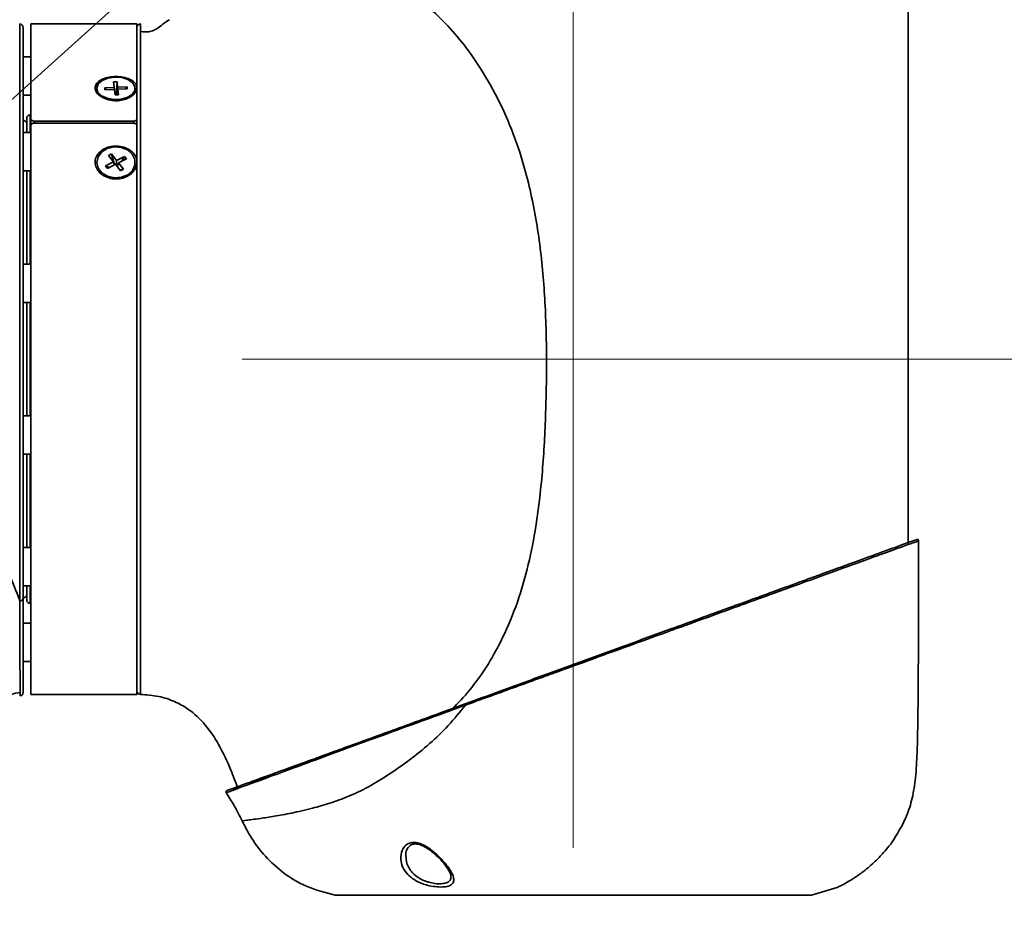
# Model space of a CAD drawing. Header units: millimetres. Extents: x 3 to 297, y 2 to 209.
# Tile 18 of 46: x 181.97 to 185.49, y 58.46 to 61.66. Entities that reach past the tile are written whole.
import ezdxf

# ---------------------------------------------------------------- set-up
doc = ezdxf.new("R2010")
doc.units = ezdxf.units.MM
doc.linetypes.add('CENTERX2', pattern=[20.32, 12.7, -2.54, 2.54, -2.54])
doc.layers.add('尺寸线', color=5, linetype='Continuous')
doc.dimstyles.new('SLDDIMSTYLE2', dxfattribs={"dimtxt": 0.18, "dimasz": 0.9, "dimexe": 0, "dimexo": 0.0625, "dimgap": 0, "dimtad": 0, "dimtih": 1, "dimtoh": 1, "dimdec": 0, "dimrnd": 1e-09, "dimzin": 0, "dimdsep": 46, "dimtxsty": 'Standard', "dimblk1": 'DOT', "dimblk2": 'DOT', "dimsah": 1, "dimcen": 0.09, "dimadec": 0, "dimazin": 0, "dimtfac": 0.9, "dimtdec": 0, "dimtofl": 0, "dimtmove": 0, "dimatfit": 3, "dimldrblk": 'DOT', "dimfxl": 0, "dimfrac": 2, "dimtolj": 1, "dimtzin": 0, "dimarcsym": 0})

# ---------------------------------------------------------------- blocks, each defined once
blk = doc.blocks.new('_Dot')
at = {"color": 0, "linetype": 'ByBlock', "lineweight": -2}
blk.add_line((-0.5, 0), (-1, 0), dxfattribs=at)
at = {"color": 0, "linetype": 'ByBlock', "const_width": 0.5}
blk.add_lwpolyline([(-0.25, 0, 1), (0.25, 0, 1)], format="xyb", close=True, dxfattribs=at)

msp = doc.modelspace()

# ---------------------------------------------------------------- linework, layer by layer
at = {"color": 7, "linetype": 'Continuous', "lineweight": 35}
for p, q in [((181.96708, 59.57951), (181.96708, 61.64483)), ((182.38708, 61.64483), (182.00708, 61.64483)), ((182.00708, 61.64483), (182.00708, 61.30564)), ((182.38708, 61.64483), (182.38708, 61.41565)), ((181.97958, 61.63233), (181.97958, 59.58852)), ((182.00708, 61.5278), (181.97958, 61.5278)), ((182.31565, 61.43832), (182.30317, 61.43783)), ((182.30317, 61.43783), (182.30542, 61.41804)), ((182.30317, 61.43783), (182.30953, 61.39095)), ((182.31565, 61.43832), (182.3131, 61.39109)), ((182.3179, 61.41853), (182.31565, 61.43832)), ((182.24333, 61.41462), (182.24333, 61.41059)), ((182.30542, 61.41804), (182.27175, 61.41671)), ((182.27175, 61.41671), (182.27258, 61.40938)), ((182.27175, 61.41671), (182.27818, 61.4096)), ((182.27258, 61.40938), (182.30626, 61.41071)), ((182.30542, 61.41804), (182.30935, 61.39094)), ((182.30626, 61.41071), (182.30851, 61.39091)), ((182.30924, 61.39094), (182.30626, 61.41071)), ((182.31446, 61.39115), (182.3179, 61.41853)), ((182.31873, 61.4112), (182.31532, 61.39118)), ((182.35157, 61.41985), (182.3179, 61.41853)), ((182.31873, 61.4112), (182.3524, 61.41252)), ((182.32098, 61.3914), (182.31873, 61.4112)), ((182.35157, 61.41985), (182.34527, 61.41224)), ((182.3524, 61.41252), (182.35157, 61.41985)), ((182.38083, 61.41059), (182.38083, 61.41462)), ((182.38708, 61.41565), (182.38708, 61.30564)), ((181.97958, 61.3903), (182.00708, 61.3903)), ((182.30851, 61.39091), (182.32098, 61.3914)), ((181.99208, 61.29289), (181.97958, 61.30011)), ((181.99208, 61.30733), (181.99208, 61.25604)), ((182.00708, 61.31983), (182.00458, 61.31983)), ((182.00708, 61.31983), (182.00458, 61.31983)), ((182.00458, 61.31983), (182.00458, 61.25604)), ((182.00708, 61.28089), (182.00708, 61.30564)), ((182.37458, 61.29688), (182.01958, 61.29688)), ((182.01958, 61.29688), (182.01958, 61.28981)), ((182.37458, 61.28981), (182.37458, 61.29688)), ((182.38708, 61.30564), (182.38708, 61.28089)), ((182.38708, 61.28269), (182.38708, 61.29689)), ((182.00708, 61.28089), (182.00708, 59.24483)), ((182.01958, 61.28981), (182.37458, 61.28981)), ((182.38708, 61.28089), (182.38708, 61.15017)), ((182.00708, 61.25604), (181.97958, 61.25604)), ((182.30346, 61.151), (182.2749, 61.13645)), ((182.29605, 61.1795), (182.28547, 61.17411)), ((182.28547, 61.17411), (182.30346, 61.151)), ((182.31403, 61.15639), (182.29605, 61.1795)), ((182.29605, 61.1795), (182.3063, 61.1405)), ((182.30625, 61.14048), (182.30346, 61.151)), ((182.31403, 61.15639), (182.31311, 61.1386)), ((182.34259, 61.17094), (182.31403, 61.15639)), ((182.3207, 61.14784), (182.34925, 61.16239)), ((182.34259, 61.17094), (182.33269, 61.15395)), ((182.34925, 61.16239), (182.34259, 61.17094)), ((181.97958, 61.11854), (182.00708, 61.11854)), ((181.99208, 61.11854), (181.99208, 60.87608)), ((182.00458, 61.11854), (182.00458, 60.88233)), ((182.00458, 61.11854), (182.00458, 60.78534)), ((182.24333, 61.14942), (182.24333, 61.1465)), ((182.2749, 61.13645), (182.28156, 61.1279)), ((182.2749, 61.13645), (182.28696, 61.13065)), ((182.28156, 61.1279), (182.31012, 61.14245)), ((182.31012, 61.14245), (182.3281, 61.11934)), ((182.31664, 61.13407), (182.3207, 61.14784)), ((182.33868, 61.12473), (182.3207, 61.14784)), ((182.33868, 61.12473), (182.32617, 61.12183)), ((182.3281, 61.11934), (182.33868, 61.12473)), ((182.38083, 61.1465), (182.38083, 61.14942)), ((182.38708, 61.15017), (182.38708, 59.24483)), ((181.99208, 60.87608), (181.99208, 60.78534)), ((182.00458, 60.88233), (182.00458, 60.78534)), ((182.00708, 60.78534), (181.97958, 60.78534)), ((181.97958, 60.64784), (182.00708, 60.64784)), ((181.99208, 60.64784), (181.99208, 60.24182)), ((182.00458, 60.64784), (182.00458, 60.24182)), ((182.00708, 60.24182), (181.97958, 60.24182)), ((181.97958, 60.10432), (182.00708, 60.10432)), ((181.99208, 60.10432), (181.99208, 59.77111)), ((182.00458, 60.10432), (182.00458, 59.77111)), ((182.00708, 59.77111), (181.97958, 59.77111)), ((181.97958, 59.63361), (182.00708, 59.63361)), ((181.99208, 59.63361), (181.99208, 59.58233)), ((182.00458, 59.63361), (182.00458, 59.56983)), ((181.97958, 59.58954), (181.99208, 59.59676)), ((182.00458, 59.56983), (182.00708, 59.56983)), ((182.00458, 59.56983), (182.00708, 59.56983)), ((182.00708, 59.49935), (181.97958, 59.49935)), ((181.97958, 59.36185), (182.00708, 59.36185)), ((182.00708, 59.24483), (182.38708, 59.24483)), ((184.80267, 58.52575), (184.89825, 58.55498))]:
    msp.add_line(p, q, dxfattribs=at)
at = {"color": 7, "linetype": 'Continuous', "lineweight": 35, "flags": 128}
for points in [[(182.30749, 61.45494), (182.28302, 61.45124), (182.26248, 61.4426), (182.24863, 61.43018), (182.24335, 61.41565), (182.24735, 61.40099), (182.2601, 61.38817), (182.27986, 61.37892), (182.30398, 61.37449), (182.32919, 61.37548), (182.35208, 61.38175), (182.36958, 61.39247), (182.37931, 61.40617), (182.37996, 61.42102), (182.37144, 61.435), (182.3549, 61.44623), (182.33258, 61.45319), (182.30749, 61.45494)], [(182.37025, 61.17906), (182.35309, 61.19406), (182.33038, 61.20303), (182.30521, 61.20476), (182.28096, 61.19902), (182.26092, 61.18657), (182.24778, 61.16911), (182.24333, 61.14899), (182.24816, 61.12893), (182.26163, 61.11164), (182.2819, 61.09944), (182.30626, 61.094), (182.3314, 61.09604), (182.35393, 61.10529), (182.3708, 61.1205), (182.37975, 61.13962), (182.37956, 61.16006), (182.37025, 61.17906)]]:
    msp.add_lwpolyline(points, dxfattribs=at)
at = {"color": 7, "linetype": 'Continuous', "lineweight": 35}
for centre, radius, start, end in [((181.96708, 61.63233), 0.0125, 0, 90.00001), ((182.39958, 61.63248), 0.0125, 91.41804, 180), ((182.31224, 61.47398), 0.10416, 242.92648, 293.19428), ((182.00458, 61.30733), 0.0125, 90, 180), ((185.18169, 59.79463), 0.005, 359.94364, 110), ((182.00458, 59.58233), 0.0125, 180, 270), ((181.96708, 59.25165), 0.0125, 279.91273, 0), ((182.39958, 59.25715), 0.0125, 180, 268.35162)]:
    msp.add_arc(centre, radius, start, end, dxfattribs=at)
for points, knots in [([(183.08426, 61.91233), (183.11885, 61.89972), (183.17783, 61.87821), (183.26565, 61.82795), (183.34255, 61.77561), (183.41969, 61.71694), (183.49298, 61.64866), (183.55977, 61.57105), (183.62545, 61.47642), (183.68811, 61.365), (183.74308, 61.23618), (183.79134, 61.07985), (183.82728, 60.89606), (183.84856, 60.68666), (183.85527, 60.47634), (183.85254, 60.26599), (183.84222, 60.05587), (183.82171, 59.86986), (183.79088, 59.70913), (183.75215, 59.57424), (183.70256, 59.45577), (183.64731, 59.35336), (183.58908, 59.27111), (183.54163, 59.21572), (183.51391, 59.19079), (183.5089, 59.18629)], [0, 0, 0, 0, 0.0464084, 0.0791487, 0.1118992, 0.1446476, 0.1773927, 0.2101361, 0.2428854, 0.2865504, 0.3302121, 0.3738822, 0.4393801, 0.5048971, 0.5704164, 0.6359432, 0.7014698, 0.7669851, 0.810662, 0.8543283, 0.8979905, 0.9307405, 0.9634812, 0.9934022, 1, 1, 1, 1]), ([(185.14949, 59.78472), (185.14949, 59.79392), (185.14951, 59.85524), (185.14952, 59.9771), (185.14954, 60.15955), (185.14955, 60.35179), (185.14956, 60.552), (185.14957, 60.75798), (185.14957, 60.98508), (185.14957, 61.23451), (185.14958, 61.50748), (185.14958, 61.73603), (185.14958, 61.87373), (185.14958, 61.91233)], [0, 0, 0, 0, 0.0129851, 0.0864596, 0.1718237, 0.2702506, 0.3575143, 0.4541358, 0.560684, 0.6777282, 0.8058374, 0.9455807, 1, 1, 1, 1]), ([(182.39927, 61.64498), (182.39927, 61.64498), (182.39927, 61.64498), (182.39927, 61.64194), (182.39929, 61.63258), (182.39931, 61.62142), (182.39932, 61.61759)], [0, 0, 0, 0, 0.000006, 0.3947351, 0.7922058, 1, 1, 1, 1]), ([(182.50415, 61.65986), (182.49659, 61.65602), (182.48452, 61.6499), (182.4654, 61.63054), (182.44258, 61.62017), (182.43117, 61.61756), (182.42528, 61.61678), (182.41946, 61.61633), (182.41184, 61.61643), (182.40407, 61.61724), (182.40073, 61.61823), (182.3993, 61.61866)], [0, 0, 0, 0, 0.48467055, 0.77438267, 0.85774518, 0.88840642, 0.90218194, 0.91556235, 0.94324865, 0.97561424, 1, 1, 1, 1]), ([(182.39932, 61.61759), (182.39932, 61.61434), (182.39934, 61.60437), (182.39937, 61.57884), (182.3994, 61.54189), (182.39944, 61.49738), (182.39947, 61.44561), (182.3995, 61.38648), (182.39952, 61.31992), (182.39953, 61.24716), (182.39954, 61.16923), (182.39955, 61.08642), (182.39956, 60.99802), (182.39957, 60.90582), (182.39957, 60.81103), (182.39958, 60.71393), (182.39958, 60.61374), (182.39959, 60.51255), (182.39959, 60.41162), (182.39958, 60.31116), (182.39958, 60.21045), (182.39957, 60.11165), (182.39956, 60.01594), (182.39955, 59.92344), (182.39954, 59.83356), (182.39952, 59.7483), (182.39951, 59.6686), (182.39949, 59.59451), (182.39947, 59.52559), (182.39944, 59.46348), (182.3994, 59.40877), (182.39937, 59.3614), (182.39932, 59.32121), (182.39929, 59.29443), (182.39926, 59.27304), (182.39924, 59.25704), (182.39922, 59.24638), (182.39922, 59.24518), (182.39922, 59.24465)], [0, 0, 0, 0, 0.0141875, 0.043454, 0.0716982, 0.1001383, 0.1283825, 0.1568225, 0.1858799, 0.2151507, 0.2434172, 0.27188, 0.3009622, 0.3302584, 0.3585164, 0.3869705, 0.4160434, 0.4453301, 0.4735887, 0.5020434, 0.531117, 0.5604043, 0.5886643, 0.6171206, 0.6461959, 0.675485, 0.703743, 0.7321971, 0.7612696, 0.7905559, 0.8188213, 0.8472829, 0.8763638, 0.9056586, 0.919895, 0.9483865, 0.9770793, 1, 1, 1, 1]), ([(182.38708, 61.41565), (182.38704, 61.41474), (182.38685, 61.40919), (182.38263, 61.39884), (182.36956, 61.38622), (182.35017, 61.3765), (182.32623, 61.371), (182.30025, 61.37071), (182.27721, 61.37555), (182.25868, 61.38389), (182.24479, 61.39479), (182.23672, 61.40843), (182.23676, 61.42285), (182.24487, 61.43594), (182.26011, 61.4466), (182.28115, 61.45397), (182.30605, 61.45729), (182.33204, 61.45605), (182.35594, 61.4502), (182.37445, 61.44025), (182.38532, 61.42815), (182.38654, 61.41947), (182.38708, 61.41565)], [0, 0, 0, 0, 0.0099541, 0.06124, 0.1127092, 0.1653411, 0.2195171, 0.2749449, 0.3308878, 0.3738963, 0.4212175, 0.4743925, 0.5262192, 0.5774357, 0.6291889, 0.6823013, 0.7369315, 0.7926142, 0.8485341, 0.90378, 0.9576036, 1, 1, 1, 1]), ([(181.99208, 61.30704), (181.99208, 61.30603), (181.99208, 61.30394), (181.99208, 61.28553), (181.99208, 61.26501), (181.99208, 61.25604)], [0, 0, 0, 0, 0.34324908, 0.71271821, 1, 1, 1, 1]), ([(182.00708, 61.30564), (182.00721, 61.30466), (182.00749, 61.3027), (182.00965, 61.30007), (182.01282, 61.29809), (182.01633, 61.29703), (182.01865, 61.29693), (182.01958, 61.29688)], [0, 0, 0, 0, 0.2147006, 0.42940188, 0.64408877, 0.85877137, 1, 1, 1, 1]), ([(182.37458, 61.29688), (182.37598, 61.29698), (182.37879, 61.29718), (182.38254, 61.29869), (182.38536, 61.30092), (182.38686, 61.30338), (182.38702, 61.305), (182.38708, 61.30564)], [0, 0, 0, 0, 0.2146853, 0.4293707, 0.6440547, 0.8587372, 1, 1, 1, 1]), ([(182.01958, 61.28981), (182.01817, 61.28971), (182.01536, 61.28952), (182.01161, 61.28799), (182.00879, 61.28573), (182.00729, 61.28322), (182.00714, 61.28155), (182.00708, 61.28089)], [0, 0, 0, 0, 0.2146853, 0.4293707, 0.6440547, 0.8587372, 1, 1, 1, 1]), ([(182.38708, 61.28089), (182.38694, 61.2819), (182.38666, 61.28391), (182.38451, 61.28658), (182.38133, 61.2886), (182.37782, 61.28966), (182.3755, 61.28977), (182.37458, 61.28981)], [0, 0, 0, 0, 0.2147006, 0.4294019, 0.6440888, 0.8587714, 1, 1, 1, 1]), ([(182.38708, 61.15017), (182.38686, 61.14681), (182.38622, 61.13705), (182.37908, 61.12127), (182.36385, 61.10539), (182.34273, 61.09409), (182.31782, 61.08895), (182.29182, 61.09098), (182.26799, 61.10018), (182.24943, 61.1153), (182.2384, 61.13412), (182.23585, 61.15411), (182.24107, 61.17129), (182.25165, 61.18575), (182.26705, 61.19764), (182.28898, 61.20616), (182.31458, 61.20884), (182.34024, 61.20487), (182.36274, 61.19446), (182.37902, 61.17884), (182.38628, 61.16307), (182.38688, 61.1533), (182.38708, 61.15017)], [0, 0, 0, 0, 0.0268285, 0.0780428, 0.1298058, 0.1829337, 0.2375772, 0.2932653, 0.3491805, 0.4044119, 0.4582149, 0.5104287, 0.5617081, 0.5987462, 0.6463091, 0.700005, 0.7550509, 0.8109076, 0.866704, 0.9215462, 0.9748258, 1, 1, 1, 1]), ([(181.99208, 61.11854), (181.99208, 61.10318), (181.99208, 61.06901), (181.99208, 61.00832), (181.99208, 60.93895), (181.99208, 60.86519), (181.99208, 60.81198), (181.99208, 60.78534)], [0, 0, 0, 0, 0.1717307, 0.3819349, 0.5877283, 0.7935529, 1, 1, 1, 1]), ([(181.99208, 60.64784), (181.99208, 60.61781), (181.99208, 60.55351), (181.99208, 60.45148), (181.99208, 60.3453), (181.99208, 60.27586), (181.99208, 60.24182)], [0, 0, 0, 0, 0.2247746, 0.4812465, 0.7456867, 1, 1, 1, 1]), ([(179.24951, 60.01341), (179.25122, 60.01531), (179.27349, 60.03985), (179.32598, 60.08426), (179.40808, 60.14259), (179.51054, 60.1978), (179.62899, 60.2474), (179.76388, 60.28614), (179.94756, 60.32136), (180.1806, 60.34336), (180.46092, 60.35115), (180.71814, 60.34623), (180.9508, 60.32252), (181.13459, 60.28659), (181.29092, 60.23833), (181.41974, 60.18336), (181.53116, 60.1207), (181.62579, 60.05503), (181.70341, 59.98823), (181.77169, 59.91494), (181.83036, 59.8378), (181.88269, 59.7609), (181.93296, 59.67308), (181.95447, 59.6141), (181.96708, 59.57951)], [0, 0, 0, 0, 0.0025143, 0.0325615, 0.0654398, 0.0983249, 0.1421649, 0.186011, 0.2298714, 0.3175735, 0.4052995, 0.4930148, 0.5588004, 0.6245675, 0.6684207, 0.7122645, 0.7561069, 0.7889932, 0.8218728, 0.8547502, 0.8876354, 0.9205233, 0.9533989, 1, 1, 1, 1]), ([(181.99208, 60.10432), (181.99208, 60.09319), (181.99208, 60.05457), (181.99208, 59.99239), (181.99208, 59.91873), (181.99208, 59.85132), (181.99208, 59.80188), (181.99208, 59.77755), (181.99208, 59.77111)], [0, 0, 0, 0, 0.0849533, 0.2948457, 0.5047699, 0.7146623, 0.9245864, 1, 1, 1, 1]), ([(183.56312, 59.21084), (183.61431, 59.22947), (183.7175, 59.26703), (183.85909, 59.31856), (183.98297, 59.36365), (184.0888, 59.40217), (184.19465, 59.4407), (184.32932, 59.48971), (184.45797, 59.53654), (184.57796, 59.58021), (184.68961, 59.62085), (184.8167, 59.66711), (184.94436, 59.71357), (185.04794, 59.75127), (185.12249, 59.7784), (185.17083, 59.796), (185.1769, 59.79821), (185.17998, 59.79933)], [0, 0, 0, 0, 0.0701924, 0.1414811, 0.1878072, 0.2341333, 0.2817213, 0.3293088, 0.4170696, 0.4621151, 0.5071593, 0.5902293, 0.675422, 0.7556485, 0.8380184, 0.9178659, 1, 1, 1, 1]), ([(185.18669, 59.79462), (185.18669, 59.79462), (185.18669, 59.79462), (185.17603, 59.79076), (185.13001, 59.77408), (185.05424, 59.74661), (184.95124, 59.70927), (184.82242, 59.66257), (184.6866, 59.61334), (184.5541, 59.56531), (184.43122, 59.52076), (184.30078, 59.47347), (184.16382, 59.42382), (184.02198, 59.3724), (183.92302, 59.33652), (183.85699, 59.31259), (183.77853, 59.28414), (183.6758, 59.24689), (183.59072, 59.21604), (183.56327, 59.20609)], [0, 0, 0, 0, 0.00000062, 0.08100642, 0.1620194, 0.24332112, 0.32463995, 0.40876231, 0.4929051, 0.55212948, 0.61152869, 0.67076471, 0.73328472, 0.79599391, 0.85851695, 0.86345047, 0.88318728, 0.96231244, 1, 1, 1, 1]), ([(185.09109, 58.71465), (185.10904, 58.74335), (185.13848, 58.79041), (185.16381, 58.86618), (185.17609, 58.94108), (185.1805, 59.01234), (185.18269, 59.07913), (185.18381, 59.13817), (185.18467, 59.20665), (185.18539, 59.28987), (185.18583, 59.37681), (185.18614, 59.46805), (185.18637, 59.56154), (185.18656, 59.67203), (185.18664, 59.75161), (185.18669, 59.79462)], [0, 0, 0, 0, 0.0921233, 0.1511009, 0.2168833, 0.299062, 0.3460397, 0.3995167, 0.4604417, 0.5331914, 0.6269481, 0.698054, 0.782514, 0.882454, 1, 1, 1, 1]), ([(181.99208, 59.63361), (181.99208, 59.62501), (181.99208, 59.60464), (181.99208, 59.59517), (181.99208, 59.58971)], [0, 0, 0, 0, 0.42239497, 1, 1, 1, 1]), ([(181.96923, 59.23934), (181.96923, 59.23934), (181.96923, 59.23934), (181.96919, 59.24174), (181.96901, 59.25348), (181.96871, 59.27494), (181.96836, 59.3056), (181.96801, 59.34516), (181.96772, 59.38874), (181.9675, 59.4335), (181.96733, 59.47778), (181.96719, 59.5263), (181.96711, 59.56136), (181.96708, 59.57952), (181.96708, 59.57952)], [0, 0, 0, 0, 0.00000163, 0.09478158, 0.20580572, 0.31769787, 0.43225943, 0.54771081, 0.66161959, 0.74537196, 0.82945433, 0.91455362, 0.99999837, 1, 1, 1, 1]), ([(181.97958, 59.58852), (181.97958, 59.54386), (181.97958, 59.47618), (181.97958, 59.40427), (181.97958, 59.35713), (181.97958, 59.31858), (181.97958, 59.28808), (181.97958, 59.26627), (181.97958, 59.25371), (181.97958, 59.25229), (181.97958, 59.25165)], [0, 0, 0, 0, 0.2227844, 0.3375158, 0.452246, 0.5637553, 0.6752607, 0.7902515, 0.9052363, 1, 1, 1, 1]), ([(181.71469, 58.9997), (181.72001, 59.01736), (181.72999, 59.05046), (181.75016, 59.09562), (181.77228, 59.13342), (181.79654, 59.16484), (181.82929, 59.19416), (181.87354, 59.22294), (181.92265, 59.2434), (181.95775, 59.24978), (181.96923, 59.25187)], [0, 0, 0, 0, 0.1727872, 0.3237273, 0.4505049, 0.5514099, 0.6355037, 0.7535047, 0.9193729, 1, 1, 1, 1]), ([(182.74791, 58.90998), (182.73983, 58.93126), (182.71973, 58.98418), (182.68434, 59.06137), (182.63436, 59.13679), (182.57937, 59.1887), (182.52108, 59.22108), (182.46318, 59.23985), (182.4213, 59.243), (182.39922, 59.24465)], [0, 0, 0, 0, 0.1315169, 0.3271032, 0.4893077, 0.6516138, 0.7580877, 0.8724238, 1, 1, 1, 1]), ([(183.56327, 59.20609), (183.56327, 59.20609), (183.52416, 59.19185), (183.44686, 59.1637), (183.33374, 59.1225), (183.22433, 59.08259), (183.10792, 59.03999), (182.99049, 58.99683), (182.88607, 58.95848), (182.80447, 58.92851), (182.76491, 58.91396), (182.74537, 58.90677), (182.7284, 58.90052), (182.71062, 58.89397), (182.70805, 58.89302), (182.70697, 58.89262)], [0, 0, 0, 0, 0.0000009, 0.0817875, 0.163562, 0.2477202, 0.3318528, 0.443563, 0.558805, 0.6704049, 0.7846765, 0.7912845, 0.81772, 0.9236861, 1, 1, 1, 1]), ([(182.7094, 58.90011), (182.71148, 58.90087), (182.71566, 58.90239), (182.74995, 58.91487), (182.80611, 58.93531), (182.88643, 58.96454), (182.97337, 58.99619), (183.05437, 59.02567), (183.12517, 59.05144), (183.20461, 59.08035), (183.32208, 59.12311), (183.44212, 59.1668), (183.53533, 59.20072), (183.56312, 59.21084)], [0, 0, 0, 0, 0.1066408, 0.2152818, 0.326912, 0.4411005, 0.5527071, 0.6103315, 0.6679687, 0.7356427, 0.8033342, 0.9413686, 1, 1, 1, 1]), ([(183.56327, 59.20609), (183.54331, 59.18132), (183.50339, 59.13177), (183.43499, 59.06617), (183.36223, 59.00814), (183.28803, 58.95664), (183.21556, 58.91191), (183.14458, 58.87855), (183.07726, 58.85421), (183.00785, 58.83438), (182.93967, 58.81908), (182.87684, 58.8077), (182.81885, 58.79882), (182.77316, 58.79297), (182.76676, 58.79221), (182.76356, 58.79184)], [0, 0, 0, 0, 0.0602166, 0.1204296, 0.1832653, 0.2461087, 0.3089355, 0.3717638, 0.434601, 0.497445, 0.5812339, 0.6650185, 0.7488046, 0.8743998, 1, 1, 1, 1]), ([(182.79787, 58.92797), (182.79787, 58.92797), (182.80659, 58.93111), (182.82124, 58.93639), (182.84359, 58.94444), (182.85607, 58.94894), (182.86254, 58.95128), (182.86254, 58.95128)], [0, 0, 0, 0, 0.0000088, 0.4838315, 0.741926, 0.9999912, 1, 1, 1, 1]), ([(182.72979, 58.90347), (182.72979, 58.90347), (182.72979, 58.90347), (182.73274, 58.90453), (182.74279, 58.90814), (182.75017, 58.91079), (182.75439, 58.91231), (182.75439, 58.91231)], [0, 0, 0, 0, 0.0000057, 0.483053, 0.7415286, 0.9999941, 1, 1, 1, 1]), ([(182.70697, 58.89262), (182.71669, 58.8775), (182.73757, 58.84504), (182.75451, 58.81036), (182.76356, 58.79184)], [0, 0, 0, 0, 0.4658631, 1, 1, 1, 1]), ([(182.76356, 58.79184), (182.77462, 58.77051), (182.79804, 58.72539), (182.84721, 58.66173), (182.9122, 58.6022), (182.99614, 58.5518), (183.0618, 58.53475), (183.09648, 58.52575)], [0, 0, 0, 0, 0.1627491, 0.3442873, 0.5420612, 0.7580849, 1, 1, 1, 1]), ([(183.43004, 58.5608), (183.42763, 58.56143), (183.41296, 58.56524), (183.38503, 58.57652), (183.3541, 58.5999), (183.33507, 58.63042), (183.32982, 58.66317), (183.33685, 58.69048), (183.35156, 58.70724), (183.36809, 58.71457), (183.38631, 58.71524), (183.40756, 58.70901), (183.42735, 58.69815), (183.45446, 58.67849), (183.48276, 58.65087), (183.50719, 58.61962), (183.52014, 58.59537), (183.52318, 58.57763), (183.51744, 58.5653), (183.50355, 58.55766), (183.48221, 58.55442), (183.45637, 58.55529), (183.43835, 58.55906), (183.43004, 58.5608)], [0, 0, 0, 0, 0.01075578, 0.06558536, 0.13050411, 0.20330019, 0.2735753, 0.34063301, 0.3845664, 0.41261471, 0.44362475, 0.47452647, 0.51093569, 0.54017139, 0.61973485, 0.68749191, 0.74404184, 0.79286949, 0.83715412, 0.87918893, 0.92064278, 0.96335728, 1, 1, 1, 1]), ([(183.35038, 58.66715), (183.35015, 58.66959), (183.34932, 58.67833), (183.35403, 58.69125), (183.36275, 58.70284), (183.37378, 58.70871), (183.38741, 58.70992), (183.40331, 58.70619), (183.421, 58.69771), (183.44007, 58.68497), (183.4521, 58.67435), (183.45857, 58.66864)], [0, 0, 0, 0, 0.0639983, 0.2295645, 0.3667562, 0.4698043, 0.5535053, 0.6445484, 0.7404004, 0.8603287, 1, 1, 1, 1]), ([(184.89825, 58.55498), (184.89825, 58.55498), (184.89825, 58.55498), (184.89882, 58.55525), (184.90522, 58.55824), (184.92413, 58.56788), (184.95188, 58.58413), (184.98779, 58.60891), (185.02712, 58.64214), (185.05957, 58.6758), (185.07929, 58.6994), (185.08898, 58.71184), (185.09109, 58.71466), (185.09109, 58.71465), (185.09109, 58.71465)], [0, 0, 0, 0, 0.0000043, 0.023516, 0.1125834, 0.2129282, 0.3137119, 0.433377, 0.5942496, 0.7524359, 0.8635146, 0.9315866, 0.9999957, 1, 1, 1, 1]), ([(185.09109, 58.71465), (185.09109, 58.71465), (185.09109, 58.71465), (185.09093, 58.71444), (185.08932, 58.71233), (185.08805, 58.71068)], [0, 0, 0, 0, 0.0000642, 0.2179478, 1, 1, 1, 1]), ([(183.35033, 58.66714), (183.35088, 58.65819), (183.35217, 58.63697), (183.36903, 58.60887), (183.3958, 58.58667), (183.41796, 58.57645), (183.43056, 58.57273), (183.43262, 58.57212)], [0, 0, 0, 0, 0.2313387, 0.5488711, 0.7559018, 0.9601116, 1, 1, 1, 1]), ([(183.45857, 58.66864), (183.45876, 58.66848), (183.46703, 58.66155), (183.48085, 58.64611), (183.49767, 58.6253), (183.5079, 58.60804), (183.51202, 58.59671), (183.51174, 58.59391), (183.51165, 58.59312)], [0, 0, 0, 0, 0.0057692, 0.2517824, 0.5170855, 0.7314235, 0.9232287, 1, 1, 1, 1]), ([(183.43262, 58.57212), (183.43975, 58.57043), (183.45519, 58.56677), (183.47743, 58.56594), (183.49602, 58.56904), (183.50778, 58.57666), (183.51267, 58.58495), (183.51159, 58.59154), (183.51134, 58.59305)], [0, 0, 0, 0, 0.1660536, 0.3595062, 0.5472777, 0.7380202, 0.9401643, 1, 1, 1, 1]), ([(183.09648, 58.52575), (183.09876, 58.52575), (183.10338, 58.52575), (183.14058, 58.52575), (183.19944, 58.52575), (183.27942, 58.52575), (183.37912, 58.52575), (183.49407, 58.52575), (183.62304, 58.52575), (183.76008, 58.52575), (183.90378, 58.52575), (184.04747, 58.52575), (184.18967, 58.52575), (184.32381, 58.52575), (184.4485, 58.52575), (184.55797, 58.52575), (184.65106, 58.52575), (184.72359, 58.52575), (184.77435, 58.52575), (184.79926, 58.52575), (184.80173, 58.52575), (184.80267, 58.52575)], [0, 0, 0, 0, 0.0529252, 0.1073853, 0.1603105, 0.2147706, 0.2676958, 0.3221559, 0.3750811, 0.4295412, 0.4824664, 0.5369265, 0.5898517, 0.6443117, 0.697237, 0.751697, 0.8046223, 0.8590823, 0.9120076, 0.9664676, 1, 1, 1, 1])]:
    msp.add_open_spline(points, degree=3, knots=knots, dxfattribs=at)
for points in [[(181.96708, 59.57951), (181.96871, 59.57965), (181.97199, 59.57992), (181.97612, 59.582), (181.97901, 59.58498), (181.97939, 59.58734), (181.97958, 59.58852)], [(183.56312, 59.21084), (183.56297, 59.21071), (183.56267, 59.21046), (183.56257, 59.20934), (183.56275, 59.20783), (183.56309, 59.20667), (183.56327, 59.20609)], [(182.70697, 58.89262), (182.70678, 58.89295), (182.7064, 58.8936), (182.70612, 58.89471), (182.70609, 58.89585), (182.70632, 58.89697), (182.70679, 58.89801), (182.70749, 58.89891), (182.70836, 58.89965), (182.70906, 58.89996), (182.7094, 58.90011)]]:
    msp.add_open_spline(points, degree=3, dxfattribs=at)
at = {"layer": '尺寸线', "linetype": 'CENTERX2', "lineweight": 18, "ltscale": 0.375}
for p, q in [((183.94958, 63.45733), (183.94958, 58.12713)), ((175.14385, 60.44483), (186.5881, 60.44483))]:
    msp.add_line(p, q, dxfattribs=at)

# ---------------------------------------------------------------- leaders
at = {"layer": '尺寸线'}
msp.add_leader([(181.04476, 60.57071), (190.63186, 69.19545)], dimstyle='SLDDIMSTYLE2', dxfattribs=at)

doc.saveas('drawing.dxf')
